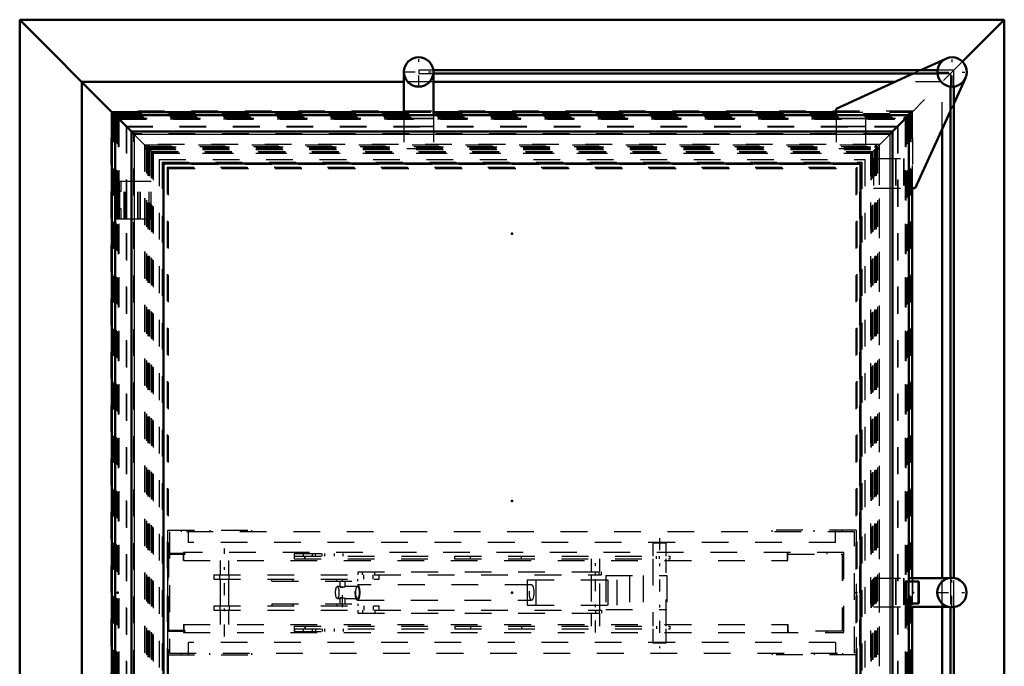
# Model space of a CAD drawing. Header units: millimetres. Extents: x 0 to 428, y 0 to 298.
# Tile 9 of 34: x 102 to 139, y 173 to 197. Entities that reach past the tile are written whole.
import ezdxf

# ---------------------------------------------------------------- set-up
doc = ezdxf.new("R2010")
doc.units = ezdxf.units.MM
doc.linetypes.add('Center', pattern=[1.5, 0.45, -0.5, 0.05, -0.5])
doc.linetypes.add('Dashed', pattern=[2, 1, -1])
for name, color, linetype, lineweight in [('am_0', 7, 'Continuous', 50), ('am_12', 3, 'Continuous', 25), ('am_3', 6, 'Dashed', 25), ('am_6', 2, 'Continuous', 35), ('am_7', 7, 'Center', 25), ('am_9', 7, 'Continuous', 50)]:
    doc.layers.add(name, color=color, linetype=linetype, lineweight=lineweight)

# ---------------------------------------------------------------- blocks, each defined once
blk = doc.blocks.new('76_FGS30015018025C110U_0_in_150180C2125Y1N4N_300Cl0__1203')
at = {"layer": 'am_3'}
for p, q in [((125.519, 177.234), (125.519, 176.744)), ((126.019, 177.234), (125.519, 177.234)), ((126.019, 176.744), (126.019, 177.234)), ((107.36, 176.844), (107.36, 173.924)), ((108.009, 176.844), (107.36, 176.844)), ((107.372, 176.844), (107.372, 173.924)), ((107.96, 176.844), (107.96, 176.884)), ((132.669, 176.884), (107.96, 176.884)), ((107.964, 176.844), (107.964, 176.884)), ((107.997, 176.804), (107.997, 176.844)), ((108, 176.804), (108, 176.844)), ((108.004, 176.844), (108.004, 176.804)), ((108.009, 176.804), (108.009, 176.844)), ((112.102, 176.844), (112.102, 176.644)), ((112.102, 176.844), (113.935, 176.844)), ((112.108, 176.744), (112.108, 176.844)), ((112.437, 176.844), (112.437, 176.744)), ((112.785, 176.744), (112.785, 176.844)), ((112.896, 176.744), (112.896, 176.844)), ((113.147, 176.744), (113.147, 176.844)), ((113.249, 176.744), (113.249, 176.844)), ((113.597, 176.844), (113.597, 176.744)), ((113.935, 176.744), (113.935, 176.844)), ((130.562, 176.584), (130.562, 176.884)), ((130.562, 176.884), (130.562, 176.824)), ((130.566, 176.884), (130.566, 176.824)), ((130.566, 176.584), (130.566, 176.884)), ((132.024, 176.884), (132.024, 176.824)), ((132.029, 176.884), (132.029, 176.824)), ((132.659, 173.884), (132.659, 176.884)), ((132.669, 173.884), (132.669, 176.884)), ((107.4, 173.964), (107.4, 176.804)), ((108.009, 176.804), (107.4, 176.804)), ((107.412, 173.964), (107.412, 176.804)), ((107.96, 176.584), (107.96, 176.804)), ((107.96, 176.584), (130.566, 176.584)), ((107.964, 176.584), (107.964, 176.804)), ((109.334, 176.584), (109.334, 176.044)), ((109.654, 176.044), (109.654, 176.584)), ((112.102, 176.644), (126.169, 176.644)), ((112.108, 176.744), (126.169, 176.744)), ((112.491, 176.644), (112.491, 176.744)), ((112.513, 176.644), (112.513, 176.744)), ((118.111, 176.644), (118.111, 176.744)), ((118.689, 176.644), (118.689, 176.744)), ((120.602, 176.644), (120.602, 176.744)), ((123.209, 176.644), (123.209, 176.159)), ((123.529, 176.159), (123.529, 176.644)), ((125.519, 176.644), (125.519, 174.124)), ((125.649, 176.644), (125.649, 176.744)), ((125.764, 176.644), (125.764, 176.744)), ((126.019, 174.124), (126.019, 176.644)), ((126.169, 176.644), (126.169, 176.744)), ((130.562, 176.824), (132.609, 176.824)), ((132.599, 176.824), (132.599, 173.944)), ((132.609, 176.824), (132.609, 173.944)), ((114.481, 176.159), (114.481, 176.044)), ((114.481, 176.159), (123.599, 176.159)), ((114.649, 176.044), (114.649, 176.159)), ((115.113, 176.044), (115.113, 176.159)), ((123.369, 176.044), (123.369, 176.159)), ((123.505, 176.044), (123.505, 176.159)), ((123.599, 176.044), (123.599, 176.159)), ((109.094, 176.044), (109.094, 175.884)), ((109.094, 176.044), (123.599, 176.044)), ((109.094, 175.884), (115.281, 175.884)), ((109.318, 175.884), (109.318, 176.044)), ((109.334, 175.884), (109.334, 174.884)), ((109.654, 174.884), (109.654, 175.884)), ((109.67, 175.884), (109.67, 176.044)), ((111.259, 175.804), (111.259, 175.884)), ((111.259, 175.804), (114.478, 175.804)), ((112.047, 175.804), (112.047, 175.884)), ((113.689, 175.804), (113.689, 175.884)), ((113.801, 175.804), (113.801, 175.602)), ((114.001, 175.602), (114.001, 175.804)), ((114.478, 175.804), (114.478, 175.884)), ((114.705, 175.884), (114.705, 176.044)), ((115.057, 175.884), (115.057, 176.044)), ((115.281, 175.884), (115.281, 176.044)), ((120.821, 175.854), (124.17, 175.854)), ((120.821, 175.854), (120.821, 174.914)), ((121.14, 175.854), (121.14, 174.914)), ((123.209, 176.044), (123.209, 174.724)), ((123.529, 174.724), (123.529, 176.044)), ((123.756, 176.024), (126.04, 176.024)), ((123.756, 176.024), (123.756, 174.744)), ((123.852, 174.914), (123.852, 175.854)), ((124.17, 175.854), (124.17, 174.914)), ((124.643, 176.024), (124.643, 174.744)), ((125.154, 176.024), (125.154, 174.744)), ((126.04, 176.024), (126.04, 174.744)), ((113.807, 175.604), (113.71, 175.604)), ((113.802, 175.603), (113.801, 175.602)), ((113.987, 175.603), (113.997, 175.604)), ((114.467, 175.604), (113.996, 175.604)), ((113.997, 175.604), (113.999, 175.604)), ((120.981, 175.674), (114.467, 175.674)), ((113.71, 175.164), (113.807, 175.164)), ((113.807, 175.172), (113.801, 175.166)), ((113.801, 175.166), (113.801, 174.964)), ((113.996, 175.164), (114.467, 175.164)), ((113.999, 175.169), (114.001, 175.166)), ((114.001, 174.964), (114.001, 175.166)), ((114.467, 175.094), (120.981, 175.094)), ((109.094, 174.884), (109.094, 174.724)), ((109.094, 174.884), (115.281, 174.884)), ((109.094, 174.724), (123.599, 174.724)), ((109.318, 174.884), (109.318, 174.724)), ((109.334, 174.724), (109.334, 174.184)), ((109.654, 174.184), (109.654, 174.724)), ((109.67, 174.884), (109.67, 174.724)), ((111.259, 174.964), (114.478, 174.964)), ((111.259, 174.964), (111.259, 174.884)), ((112.047, 174.964), (112.047, 174.884)), ((113.689, 174.964), (113.689, 174.884)), ((114.478, 174.964), (114.478, 174.884)), ((114.481, 174.724), (114.481, 174.609)), ((114.649, 174.724), (114.649, 174.609)), ((114.705, 174.884), (114.705, 174.724)), ((115.057, 174.884), (115.057, 174.724)), ((115.113, 174.724), (115.113, 174.609)), ((115.281, 174.724), (115.281, 174.884)), ((120.821, 174.914), (124.17, 174.914)), ((123.369, 174.724), (123.369, 174.609)), ((123.505, 174.724), (123.505, 174.609)), ((123.599, 174.724), (123.599, 174.609)), ((123.756, 174.744), (126.04, 174.744)), ((114.481, 174.609), (123.599, 174.609)), ((123.209, 174.609), (123.209, 174.124)), ((123.529, 174.124), (123.529, 174.609)), ((108.009, 173.924), (107.36, 173.924)), ((108.009, 173.964), (107.4, 173.964)), ((107.96, 174.184), (130.566, 174.184)), ((107.96, 174.184), (107.96, 173.964)), ((107.96, 173.924), (107.96, 173.884)), ((107.964, 174.184), (107.964, 173.964)), ((107.964, 173.924), (107.964, 173.884)), ((107.997, 173.924), (107.997, 173.964)), ((108, 173.924), (108, 173.964)), ((108.004, 173.964), (108.004, 173.924)), ((108.009, 173.924), (108.009, 173.964)), ((112.102, 174.124), (112.102, 173.924)), ((112.102, 174.124), (126.169, 174.124)), ((112.102, 173.924), (113.935, 173.924)), ((112.108, 174.024), (112.108, 173.924)), ((112.108, 174.024), (126.169, 174.024)), ((112.437, 174.024), (112.437, 173.924)), ((112.491, 174.124), (112.491, 174.024)), ((112.513, 174.124), (112.513, 174.024)), ((112.785, 173.924), (112.785, 174.024)), ((112.896, 174.024), (112.896, 173.924)), ((113.147, 174.024), (113.147, 173.924)), ((113.249, 173.924), (113.249, 174.024)), ((113.597, 174.024), (113.597, 173.924)), ((113.935, 174.024), (113.935, 173.924)), ((118.111, 174.124), (118.111, 174.024)), ((118.689, 174.124), (118.689, 174.024)), ((120.602, 174.124), (120.602, 174.024)), ((125.519, 174.024), (125.519, 173.494)), ((125.649, 174.124), (125.649, 174.024)), ((125.764, 174.124), (125.764, 174.024)), ((126.019, 173.494), (126.019, 174.024)), ((126.169, 174.024), (126.169, 174.124)), ((130.562, 174.184), (130.562, 173.884)), ((130.562, 173.944), (130.562, 173.884)), ((132.609, 173.944), (130.562, 173.944)), ((130.566, 174.184), (130.566, 173.884)), ((130.566, 173.944), (130.566, 173.884)), ((132.024, 173.944), (132.024, 173.884)), ((132.029, 173.944), (132.029, 173.884)), ((107.96, 173.884), (132.669, 173.884)), ((126.019, 173.494), (125.519, 173.494))]:
    blk.add_line(p, q, dxfattribs=at)
for points in [[(113.803, 175.599), (113.803, 175.599), (113.814, 175.592), (113.836, 175.584), (113.865, 175.58), (113.896, 175.581), (113.901, 175.582)], [(114.001, 175.602), (114.001, 175.601), (113.994, 175.595), (113.976, 175.587), (113.948, 175.581), (113.917, 175.58), (113.888, 175.584), (113.858, 175.591), (113.831, 175.599), (113.811, 175.604), (113.806, 175.604)], [(113.901, 175.582), (113.934, 175.589), (113.964, 175.597), (113.987, 175.603)], [(113.801, 175.166), (113.801, 175.166), (113.806, 175.164)], [(113.806, 175.164), (113.808, 175.164), (113.823, 175.167), (113.845, 175.173), (113.875, 175.181), (113.91, 175.187), (113.942, 175.188), (113.967, 175.184), (113.987, 175.177), (113.999, 175.169)], [(113.901, 175.186), (113.871, 175.188), (113.844, 175.186), (113.822, 175.18), (113.807, 175.172)], [(114.001, 175.165), (114.001, 175.165), (113.997, 175.164)]]:
    blk.add_lwpolyline(points, dxfattribs=at)
for centre, major_axis in [((113.71, 175.384), (0, 0.22)), ((114.467, 175.384), (0, 0.29)), ((114.467, 175.384), (0, 0.22)), ((120.981, 175.384), (0, 0.29))]:
    blk.add_ellipse(centre, major_axis=major_axis, ratio=0.289707, dxfattribs=at)
at = {"layer": 'am_7'}
for p, q in [((125.769, 177.421), (125.769, 173.307)), ((109.494, 173.734), (109.494, 177.034)), ((123.369, 173.888), (123.369, 176.88)), ((113.901, 174.834), (113.901, 175.934))]:
    blk.add_line(p, q, dxfattribs=at)
at = {"layer": 'am_6'}
for tag, p, flags in [('NB', (137.669, 177.421), 8), ('NN', (137.669, 176.921), 8), ('NT', (137.669, 176.421), 8), ('NBSYN', (137.669, 175.921), 8), ('LINA', (137.669, 175.421), 8), ('CATALOG', (137.669, 174.921), 8), ('IDNR', (137.669, 174.421), 8), ('PN', (137.669, 173.921), 8), ('LODLEVEL', (137.669, 173.421), 8), ('L', (137.669, 172.921), 8), ('W', (137.669, 172.421), 8), ('DP', (137.669, 171.921), 8), ('OP', (137.669, 171.421), 8), ('OC', (137.669, 170.921), 8), ('BA', (137.669, 170.421), 8), ('ExcludeFromBOM', (137.669, 169.421), 8), ('PSOL_0', (137.669, 168.921), 9), ('PSOL_1', (137.669, 168.421), 9), ('PSOL_2', (137.669, 167.921), 9), ('PSOL_3', (137.669, 167.421), 9)]:
    blk.add_attdef(tag, p, '', height=0.5, dxfattribs=dict(at, flags=flags))
blk = doc.blocks.new('77_FGS300150180135U_0_in_150180C2125Y1N4N_300Cl0__1203')
at = {"layer": 'am_0'}
for p, q in [((116.207, 194.915), (116.207, 193.229)), ((116.21, 194.915), (116.207, 194.915)), ((117.307, 194.787), (117.307, 193.229))]:
    blk.add_line(p, q, dxfattribs=at)
blk.add_circle((116.757, 194.851), 0.55, dxfattribs=at)
at = {"layer": 'am_3'}
for p, q in [((117.307, 194.915), (117.307, 194.787)), ((116.207, 193.229), (116.207, 191.978)), ((117.307, 193.111), (116.207, 193.111)), ((117.307, 193.094), (116.207, 193.094)), ((117.307, 193.229), (117.307, 191.978)), ((117.307, 192.811), (116.207, 192.811)), ((117.307, 192.794), (116.207, 192.794)), ((117.307, 191.978), (116.207, 191.978))]:
    blk.add_line(p, q, dxfattribs=at)
at = {"layer": 'am_7'}
for p, q in [((116.757, 194.273), (116.757, 195.428)), ((116.179, 194.851), (117.334, 194.851))]:
    blk.add_line(p, q, dxfattribs=at)
at = {"layer": 'am_6'}
for tag, p, flags in [('NB', (122.334, 195.428), 8), ('NN', (122.334, 194.928), 8), ('NT', (122.334, 194.428), 8), ('NBSYN', (122.334, 193.928), 8), ('LINA', (122.334, 193.428), 8), ('CATALOG', (122.334, 192.928), 8), ('IDNR', (122.334, 192.428), 8), ('PN', (122.334, 191.928), 8), ('LODLEVEL', (122.334, 191.428), 8), ('L', (122.334, 190.928), 8), ('W', (122.334, 190.428), 8), ('PPATH', (122.334, 189.928), 8), ('ExcludeFromBOM', (122.334, 188.928), 8), ('PSOL_0', (122.334, 188.428), 9), ('PSOL_1', (122.334, 187.928), 9), ('PSOL_2', (122.334, 187.428), 9)]:
    blk.add_attdef(tag, p, '', height=0.5, dxfattribs=dict(at, flags=flags))
blk = doc.blocks.new('78_FGS300150180134U_0_in_150180C2125Y1N4N_300Cl0__1203')
at = {"layer": 'am_0'}
for p, q in [((136.486, 195.347), (135.539, 194.915)), ((135.26, 194.787), (132.378, 193.47)), ((136.775, 193.655), (137.215, 194.618)), ((132.378, 193.47), (132.378, 193.229)), ((135.338, 190.51), (136.655, 193.392)), ((135.093, 190.51), (135.338, 190.51))]:
    blk.add_line(p, q, dxfattribs=at)
blk.add_circle((136.715, 194.847), 0.55, dxfattribs=at)
at = {"layer": 'am_3'}
for p, q in [((135.539, 194.915), (135.26, 194.787)), ((136.655, 193.392), (136.775, 193.655)), ((132.378, 193.229), (132.378, 191.978)), ((133.478, 193.111), (132.378, 193.111)), ((133.478, 193.094), (132.378, 193.094)), ((133.478, 193.111), (133.478, 191.978)), ((133.478, 193.1), (134.968, 193.1)), ((134.968, 193.1), (134.968, 191.61)), ((133.478, 192.811), (132.378, 192.811)), ((133.478, 192.794), (132.378, 192.794)), ((133.478, 191.978), (132.378, 191.978)), ((133.778, 191.61), (134.968, 191.61)), ((133.778, 191.61), (133.778, 190.51)), ((134.595, 191.61), (134.595, 190.51)), ((134.611, 191.61), (134.611, 190.51)), ((134.895, 191.61), (134.895, 190.51)), ((134.911, 191.61), (134.911, 190.51)), ((133.778, 190.51), (135.093, 190.51))]:
    blk.add_line(p, q, dxfattribs=at)
at = {"layer": 'am_7'}
for p, q in [((136.715, 194.269), (136.715, 195.424)), ((136.137, 194.847), (137.292, 194.847))]:
    blk.add_line(p, q, dxfattribs=at)
at = {"layer": 'am_6'}
for tag, p, flags in [('NB', (142.292, 195.424), 8), ('NN', (142.292, 194.924), 8), ('NT', (142.292, 194.424), 8), ('NBSYN', (142.292, 193.924), 8), ('LINA', (142.292, 193.424), 8), ('CATALOG', (142.292, 192.924), 8), ('IDNR', (142.292, 192.424), 8), ('PN', (142.292, 191.924), 8), ('LODLEVEL', (142.292, 191.424), 8), ('L', (142.292, 190.924), 8), ('W', (142.292, 190.424), 8), ('PPATH', (142.292, 189.924), 8), ('ExcludeFromBOM', (142.292, 188.924), 8), ('PSOL_0', (142.292, 188.424), 9), ('PSOL_1', (142.292, 187.924), 9), ('PSOL_2', (142.292, 187.424), 9)]:
    blk.add_attdef(tag, p, '', height=0.5, dxfattribs=dict(at, flags=flags))
blk = doc.blocks.new('79_FGS300150180133U_0_in_150180C2125Y1N4N_300Cl0__1203')
at = {"layer": 'am_0'}
for p, q in [((135.093, 175.924), (136.603, 175.924)), ((135.093, 174.844), (136.603, 174.844))]:
    blk.add_line(p, q, dxfattribs=at)
blk.add_circle((136.707, 175.384), 0.55, dxfattribs=at)
at = {"layer": 'am_3'}
for p, q in [((133.778, 175.924), (135.093, 175.924)), ((133.778, 175.924), (133.778, 174.844)), ((134.595, 175.924), (134.595, 174.844)), ((134.611, 175.924), (134.611, 174.844)), ((134.895, 175.924), (134.895, 174.844)), ((134.911, 175.924), (134.911, 174.844)), ((133.778, 174.844), (135.093, 174.844))]:
    blk.add_line(p, q, dxfattribs=at)
at = {"layer": 'am_7'}
for p, q in [((136.707, 174.807), (136.707, 175.962)), ((136.13, 175.384), (137.285, 175.384))]:
    blk.add_line(p, q, dxfattribs=at)
at = {"layer": 'am_6'}
for tag, p, flags in [('NB', (142.285, 175.962), 8), ('NN', (142.285, 175.462), 8), ('NT', (142.285, 174.962), 8), ('NBSYN', (142.285, 174.462), 8), ('LINA', (142.285, 173.962), 8), ('CATALOG', (142.285, 173.462), 8), ('IDNR', (142.285, 172.962), 8), ('PN', (142.285, 172.462), 8), ('LODLEVEL', (142.285, 171.962), 8), ('L', (142.285, 171.462), 8), ('W', (142.285, 170.962), 8), ('PPATH', (142.285, 170.462), 8), ('ExcludeFromBOM', (142.285, 169.462), 8), ('PSOL_0', (142.285, 168.962), 9), ('PSOL_1', (142.285, 168.462), 9), ('PSOL_2', (142.285, 167.962), 9)]:
    blk.add_attdef(tag, p, '', height=0.5, dxfattribs=dict(at, flags=flags))
blk = doc.blocks.new('82_Flat_Glass_Skylight_300150180_13_0_in_150180C2125Y1N4N_300Cl0__1203')
at = {"layer": 'am_0'}
for p, q in [((136.169, 194.915), (117.303, 194.915)), ((117.303, 194.787), (136.168, 194.787)), ((136.655, 194.3), (136.655, 175.932)), ((136.775, 175.93), (136.775, 194.3)), ((136.655, 174.837), (136.655, 156.469)), ((136.775, 156.467), (136.775, 174.838)), ((136.16, 155.981), (117.303, 155.981)), ((117.303, 155.854), (136.161, 155.854))]:
    blk.add_line(p, q, dxfattribs=at)
at = {"layer": 'am_3'}
for p, q in [((116.757, 194.915), (116.757, 194.787)), ((117.303, 194.915), (116.757, 194.915)), ((136.775, 194.915), (136.169, 194.915)), ((136.775, 194.3), (136.775, 194.915)), ((116.757, 194.787), (117.303, 194.787)), ((136.168, 194.787), (136.655, 194.787)), ((136.655, 194.787), (136.655, 194.3)), ((136.655, 175.932), (136.655, 174.837)), ((136.775, 174.838), (136.775, 175.93)), ((136.655, 156.469), (136.655, 155.981)), ((136.775, 155.854), (136.775, 156.467)), ((116.757, 155.981), (116.757, 155.854)), ((117.303, 155.981), (116.757, 155.981)), ((116.757, 155.854), (117.303, 155.854)), ((136.655, 155.981), (136.16, 155.981)), ((136.161, 155.854), (136.775, 155.854))]:
    blk.add_line(p, q, dxfattribs=at)
at = {"layer": 'am_6'}
for tag, p, flags in [('NB', (141.775, 194.915), 8), ('NN', (141.775, 194.415), 8), ('NT', (141.775, 193.915), 8), ('NBSYN', (141.775, 193.415), 8), ('LINA', (141.775, 192.915), 8), ('CATALOG', (141.775, 192.415), 8), ('IDNR', (141.775, 191.915), 8), ('PN', (141.775, 191.415), 8), ('LODLEVEL', (141.775, 190.915), 8), ('L', (141.775, 190.415), 8), ('W', (141.775, 189.915), 8), ('PPATH', (141.775, 189.415), 8), ('ExcludeFromBOM', (141.775, 188.415), 8), ('PSOL_0', (141.775, 187.915), 9), ('PSOL_1', (141.775, 187.415), 9), ('PSOL_2', (141.775, 186.915), 9)]:
    blk.add_attdef(tag, p, '', height=0.5, dxfattribs=dict(at, flags=flags))
blk = doc.blocks.new('83_FGS3001501802511U_0_in_150180C2125Y1N4N_300Cl0__1203')
at = {"layer": 'am_3'}
for p, q in [((107.368, 177.714), (110.508, 177.714)), ((107.368, 173.054), (107.368, 177.714)), ((107.428, 177.654), (107.428, 173.114)), ((133.068, 177.654), (107.428, 177.654)), ((107.888, 177.654), (107.888, 177.714)), ((108.148, 177.254), (108.148, 177.714)), ((108.948, 177.714), (108.948, 177.654)), ((110.508, 177.654), (110.508, 177.714)), ((133.128, 177.714), (129.988, 177.714)), ((129.988, 177.654), (129.988, 177.714)), ((131.548, 177.654), (131.548, 177.714)), ((132.348, 177.254), (132.348, 177.714)), ((132.608, 177.654), (132.608, 177.714)), ((133.068, 173.114), (133.068, 177.654)), ((133.128, 177.714), (133.128, 173.054)), ((132.348, 177.254), (108.148, 177.254)), ((108.148, 173.054), (108.148, 173.514)), ((132.348, 173.514), (108.148, 173.514)), ((132.348, 173.514), (132.348, 173.054)), ((107.368, 173.054), (110.508, 173.054)), ((107.428, 173.114), (133.068, 173.114)), ((107.888, 173.054), (107.888, 173.114)), ((108.948, 173.054), (108.948, 173.114)), ((110.508, 173.054), (110.508, 173.114)), ((129.988, 173.114), (129.988, 173.054)), ((133.128, 173.054), (129.988, 173.054)), ((131.548, 173.114), (131.548, 173.054)), ((132.608, 173.114), (132.608, 173.054))]:
    blk.add_line(p, q, dxfattribs=at)
at = {"layer": 'am_6'}
for tag, p, flags in [('NB', (138.128, 177.714), 8), ('NN', (138.128, 177.214), 8), ('NT', (138.128, 176.714), 8), ('NBSYN', (138.128, 176.214), 8), ('LINA', (138.128, 175.714), 8), ('CATALOG', (138.128, 175.214), 8), ('IDNR', (138.128, 174.714), 8), ('PN', (138.128, 174.214), 8), ('LODLEVEL', (138.128, 173.714), 8), ('L', (138.128, 173.214), 8), ('W', (138.128, 172.714), 8), ('DP', (138.128, 172.214), 8), ('OP', (138.128, 171.714), 8), ('PPATH', (138.128, 171.214), 8), ('ExcludeFromBOM', (138.128, 170.214), 8), ('PSOL_0', (138.128, 169.714), 9), ('PSOL_1', (138.128, 169.214), 9), ('PSOL_2', (138.128, 168.714), 9)]:
    blk.add_attdef(tag, p, '', height=0.5, dxfattribs=dict(at, flags=flags))
blk = doc.blocks.new('84_Flat_Glass_Skylight_300150180_6_0_in_150180C2125Y1N4N_300Cl0__1203')
at = {"layer": 'am_3'}
for p, q in [((134, 192.136), (106.496, 192.136)), ((106.496, 192.136), (106.496, 158.632)), ((106.496, 192.136), (106.57, 192.062)), ((106.57, 192.062), (133.926, 192.062)), ((106.57, 192.062), (106.57, 158.706)), ((106.576, 192.056), (106.682, 192.056)), ((106.578, 192.054), (106.578, 158.714)), ((106.578, 192.054), (106.816, 191.817)), ((106.663, 191.969), (133.833, 191.969)), ((106.663, 191.969), (106.663, 158.799)), ((106.68, 192.054), (106.682, 192.056)), ((106.68, 192.054), (133.816, 192.054)), ((106.68, 191.952), (106.68, 158.816)), ((106.68, 191.952), (133.816, 191.952)), ((133.681, 191.817), (133.918, 192.054)), ((133.814, 192.056), (133.92, 192.056)), ((133.816, 192.054), (133.814, 192.056)), ((133.816, 191.952), (133.816, 158.816)), ((133.833, 191.969), (133.833, 158.799)), ((133.918, 192.054), (133.918, 158.714)), ((133.926, 192.062), (134, 192.136)), ((133.926, 192.062), (133.926, 158.706)), ((134, 158.632), (134, 192.136)), ((106.753, 191.879), (106.753, 158.889)), ((106.753, 191.879), (133.743, 191.879)), ((106.762, 158.898), (106.762, 191.87)), ((106.762, 191.87), (133.734, 191.87)), ((106.816, 191.817), (133.681, 191.817)), ((106.816, 191.817), (106.816, 158.951)), ((133.681, 191.817), (133.681, 158.951)), ((133.734, 191.87), (133.734, 158.898)), ((133.743, 191.879), (133.743, 158.889)), ((106.578, 158.714), (106.816, 158.951)), ((106.663, 158.799), (133.833, 158.799)), ((106.68, 158.816), (133.816, 158.816)), ((106.753, 158.889), (133.743, 158.889)), ((133.734, 158.898), (106.762, 158.898)), ((106.816, 158.951), (133.681, 158.951)), ((133.918, 158.714), (133.681, 158.951)), ((106.57, 158.706), (106.496, 158.632)), ((106.496, 158.632), (134, 158.632)), ((106.57, 158.706), (133.926, 158.706)), ((106.576, 158.712), (106.682, 158.712)), ((106.682, 158.712), (106.68, 158.714)), ((106.68, 158.714), (133.816, 158.714)), ((133.816, 158.714), (133.814, 158.712)), ((133.814, 158.712), (133.92, 158.712)), ((134, 158.632), (133.926, 158.706))]:
    blk.add_line(p, q, dxfattribs=at)
at = {"layer": 'am_6'}
for tag, p, flags in [('NB', (139, 192.136), 8), ('NN', (139, 191.636), 8), ('NT', (139, 191.136), 8), ('NBSYN', (139, 190.636), 8), ('LINA', (139, 190.136), 8), ('CATALOG', (139, 189.636), 8), ('IDNR', (139, 189.136), 8), ('PN', (139, 188.636), 8), ('LODLEVEL', (139, 188.136), 8), ('L', (139, 187.636), 8), ('W', (139, 187.136), 8), ('PPATH', (139, 186.636), 8), ('ExcludeFromBOM', (139, 185.636), 8), ('PSOL_0', (139, 185.136), 9), ('PSOL_1', (139, 184.636), 9), ('PSOL_2', (139, 184.136), 9)]:
    blk.add_attdef(tag, p, '', height=0.5, dxfattribs=dict(at, flags=flags))
blk = doc.blocks.new('85_Flat_Glass_Skylight_300150180_12_0_in_150180C2125Y1N4N_300Cl0__1203')
at = {"layer": 'am_3'}
for p, q in [((107.05, 191.582), (133.446, 191.582)), ((107.05, 191.582), (107.05, 159.186)), ((133.446, 191.582), (133.446, 159.186)), ((107.214, 191.418), (133.282, 191.418)), ((107.214, 191.418), (107.214, 159.35)), ((133.282, 191.418), (133.282, 159.35)), ((107.05, 159.186), (133.446, 159.186)), ((107.214, 159.35), (133.282, 159.35))]:
    blk.add_line(p, q, dxfattribs=at)
at = {"layer": 'am_6'}
for tag, p, flags in [('NB', (138.446, 191.582), 8), ('NN', (138.446, 191.082), 8), ('NT', (138.446, 190.582), 8), ('NBSYN', (138.446, 190.082), 8), ('LINA', (138.446, 189.582), 8), ('CATALOG', (138.446, 189.082), 8), ('IDNR', (138.446, 188.582), 8), ('PN', (138.446, 188.082), 8), ('LODLEVEL', (138.446, 187.582), 8), ('L', (138.446, 187.082), 8), ('W', (138.446, 186.582), 8), ('PPATH', (138.446, 186.082), 8), ('ExcludeFromBOM', (138.446, 185.082), 8), ('PSOL_0', (138.446, 184.582), 9), ('PSOL_1', (138.446, 184.082), 9), ('PSOL_2', (138.446, 183.582), 9)]:
    blk.add_attdef(tag, p, '', height=0.5, dxfattribs=dict(at, flags=flags))
blk = doc.blocks.new('86_Flat_Glass_Skylight_300150180_5_0_in_150180C2125Y1N4N_300Cl0__1203')
at = {"layer": 'am_3'}
for p, q in [((107.158, 191.474), (133.338, 191.474)), ((107.158, 191.474), (107.158, 159.294)), ((107.358, 191.274), (133.138, 191.274)), ((107.358, 191.274), (107.358, 159.494)), ((133.138, 191.274), (133.138, 159.494)), ((133.338, 191.474), (133.338, 159.294)), ((107.158, 159.294), (133.338, 159.294)), ((107.358, 159.494), (133.138, 159.494))]:
    blk.add_line(p, q, dxfattribs=at)
at = {"layer": 'am_6'}
for tag, p, flags in [('NB', (138.338, 191.474), 8), ('NN', (138.338, 190.974), 8), ('NT', (138.338, 190.474), 8), ('NBSYN', (138.338, 189.974), 8), ('LINA', (138.338, 189.474), 8), ('CATALOG', (138.338, 188.974), 8), ('IDNR', (138.338, 188.474), 8), ('PN', (138.338, 187.974), 8), ('LODLEVEL', (138.338, 187.474), 8), ('L', (138.338, 186.974), 8), ('W', (138.338, 186.474), 8), ('PPATH', (138.338, 185.974), 8), ('ExcludeFromBOM', (138.338, 184.974), 8), ('PSOL_0', (138.338, 184.474), 9), ('PSOL_1', (138.338, 183.974), 9), ('PSOL_2', (138.338, 183.474), 9)]:
    blk.add_attdef(tag, p, '', height=0.5, dxfattribs=dict(at, flags=flags))
blk = doc.blocks.new('87_FGS3001501802C4U_0_in_150180C2125Y1N4N_300Cl0__1203')
at = {"layer": 'am_3'}
for p, q in [((106.828, 191.804), (106.828, 158.964)), ((133.668, 191.804), (106.828, 191.804)), ((133.668, 158.964), (133.668, 191.804)), ((106.828, 158.964), (133.668, 158.964))]:
    blk.add_line(p, q, dxfattribs=at)
at = {"layer": 'am_6'}
for tag, p, flags in [('NB', (138.668, 191.804), 8), ('NN', (138.668, 191.304), 8), ('NT', (138.668, 190.804), 8), ('NBSYN', (138.668, 190.304), 8), ('LINA', (138.668, 189.804), 8), ('CATALOG', (138.668, 189.304), 8), ('IDNR', (138.668, 188.804), 8), ('PN', (138.668, 188.304), 8), ('LODLEVEL', (138.668, 187.804), 8), ('L', (138.668, 187.304), 8), ('W', (138.668, 186.804), 8), ('TG', (138.668, 186.304), 8), ('TG1', (138.668, 185.804), 8), ('OC', (138.668, 185.304), 8), ('PPATH', (138.668, 184.804), 8), ('ExcludeFromBOM', (138.668, 183.804), 8), ('PSOL_0', (138.668, 183.304), 9), ('PSOL_1', (138.668, 182.804), 9), ('PSOL_2', (138.668, 182.304), 9), ('PSOL_3', (138.668, 181.804), 9)]:
    blk.add_attdef(tag, p, '', height=0.5, dxfattribs=dict(at, flags=flags))
blk = doc.blocks.new('88_FGS30015018025C33U_0_in_150180C2125Y1N4N_300Cl0__1203')
at = {"layer": 'am_0'}
for p, q in [((135.093, 193.229), (105.403, 193.229)), ((105.403, 193.229), (105.403, 157.539)), ((105.403, 193.229), (106.108, 192.524)), ((134.388, 192.524), (135.093, 193.229)), ((135.093, 175.794), (135.093, 193.229)), ((106.008, 192.624), (134.488, 192.624)), ((106.008, 192.624), (106.008, 158.144)), ((134.488, 192.624), (134.488, 158.144)), ((107.208, 191.424), (133.288, 191.424)), ((107.208, 191.424), (107.208, 159.344)), ((133.288, 191.424), (133.288, 159.344)), ((134.963, 175.794), (135.476, 175.794)), ((134.963, 175.794), (134.963, 174.974)), ((135.082, 175.794), (135.082, 174.974)), ((135.476, 175.794), (135.476, 174.974)), ((134.963, 174.974), (135.476, 174.974)), ((135.093, 157.539), (135.093, 174.974)), ((107.208, 159.344), (133.288, 159.344)), ((106.108, 158.244), (105.403, 157.539)), ((106.008, 158.144), (134.488, 158.144)), ((135.093, 157.539), (134.388, 158.244)), ((105.403, 157.539), (135.093, 157.539))]:
    blk.add_line(p, q, dxfattribs=at)
at = {"layer": 'am_12'}
for p, q in [((105.408, 193.225), (135.089, 193.225)), ((105.408, 193.225), (105.408, 157.543)), ((135.089, 193.225), (135.089, 175.794)), ((106.108, 192.524), (134.388, 192.524)), ((106.108, 192.524), (106.108, 158.244)), ((134.388, 192.524), (134.388, 158.244)), ((135.089, 174.974), (135.089, 157.543)), ((106.108, 158.244), (134.388, 158.244)), ((105.408, 157.543), (135.089, 157.543))]:
    blk.add_line(p, q, dxfattribs=at)
at = {"layer": 'am_3'}
for p, q in [((105.443, 193.189), (135.053, 193.189)), ((105.443, 193.189), (105.443, 157.579)), ((105.471, 193.161), (135.025, 193.161)), ((105.471, 193.161), (105.471, 157.607)), ((105.494, 193.138), (135.002, 193.138)), ((105.494, 193.138), (105.494, 157.63)), ((135.002, 193.138), (135.002, 157.63)), ((135.025, 193.161), (135.025, 157.607)), ((135.053, 193.189), (135.053, 175.794)), ((105.808, 192.804), (105.808, 192.824)), ((105.808, 192.804), (134.688, 192.804)), ((105.828, 192.804), (105.828, 157.964)), ((134.668, 192.804), (134.668, 157.964)), ((134.688, 192.804), (134.688, 192.824)), ((106.513, 192.119), (133.983, 192.119)), ((106.513, 192.119), (106.513, 158.649)), ((106.513, 192.009), (106.623, 192.009)), ((106.513, 191.969), (106.623, 191.969)), ((106.623, 192.119), (106.623, 192.009)), ((106.623, 191.969), (106.623, 158.799)), ((106.663, 192.119), (106.663, 192.009)), ((106.663, 192.009), (133.833, 192.009)), ((133.833, 192.119), (133.833, 192.009)), ((133.873, 192.119), (133.873, 192.009)), ((133.873, 192.009), (133.983, 192.009)), ((133.873, 191.969), (133.873, 158.799)), ((133.873, 191.969), (133.983, 191.969)), ((133.983, 192.119), (133.983, 158.649)), ((106.768, 191.864), (133.728, 191.864)), ((106.768, 191.864), (106.768, 158.904)), ((106.824, 191.808), (133.672, 191.808)), ((106.824, 191.808), (106.824, 158.96)), ((133.672, 191.808), (133.672, 158.96)), ((133.728, 191.864), (133.728, 158.904)), ((107.368, 191.264), (133.128, 191.264)), ((107.368, 191.264), (107.368, 159.504)), ((133.128, 191.264), (133.128, 159.504)), ((105.418, 190.764), (105.418, 190.444)), ((105.418, 190.764), (106.347, 190.764)), ((105.433, 190.444), (105.433, 190.764)), ((105.458, 190.764), (105.458, 190.444)), ((105.464, 190.444), (105.464, 190.764)), ((105.498, 190.444), (105.498, 190.764)), ((105.512, 189.364), (105.512, 190.764)), ((105.518, 190.444), (105.518, 190.764)), ((105.558, 190.444), (105.558, 190.764)), ((105.812, 189.364), (105.812, 190.764)), ((105.831, 189.364), (105.831, 190.764)), ((106.247, 189.364), (106.247, 190.764)), ((106.255, 189.364), (106.255, 190.764)), ((106.332, 189.364), (106.332, 190.764)), ((106.347, 189.364), (106.347, 190.764)), ((105.418, 190.444), (105.558, 190.444)), ((105.473, 190.444), (105.473, 189.684)), ((105.504, 189.684), (105.504, 190.444)), ((105.511, 190.444), (105.511, 189.684)), ((105.552, 189.684), (105.552, 190.444)), ((105.418, 189.684), (105.418, 189.364)), ((105.418, 189.684), (105.558, 189.684)), ((105.418, 189.364), (106.347, 189.364)), ((105.433, 189.364), (105.433, 189.684)), ((105.458, 189.684), (105.458, 189.364)), ((105.464, 189.364), (105.464, 189.684)), ((105.498, 189.364), (105.498, 189.684)), ((105.518, 189.364), (105.518, 189.684)), ((105.558, 189.364), (105.558, 189.684)), ((134.996, 175.794), (134.996, 174.974)), ((135.436, 175.794), (135.436, 174.974)), ((135.053, 174.974), (135.053, 157.579)), ((105.418, 161.404), (105.418, 161.084)), ((105.418, 161.404), (106.347, 161.404)), ((105.433, 161.404), (105.433, 161.084)), ((105.458, 161.404), (105.458, 161.084)), ((105.464, 161.404), (105.464, 161.084)), ((105.498, 161.404), (105.498, 161.084)), ((105.512, 161.404), (105.512, 160.004)), ((105.518, 161.084), (105.518, 161.404)), ((105.558, 161.084), (105.558, 161.404)), ((105.812, 161.404), (105.812, 160.004)), ((105.831, 161.404), (105.831, 160.004)), ((106.247, 161.404), (106.247, 160.004)), ((106.255, 161.404), (106.255, 160.004)), ((106.332, 161.404), (106.332, 160.004)), ((106.347, 161.404), (106.347, 160.004)), ((105.418, 161.084), (105.558, 161.084)), ((105.473, 160.324), (105.473, 161.084)), ((105.504, 161.084), (105.504, 160.324)), ((105.511, 160.324), (105.511, 161.084)), ((105.552, 161.084), (105.552, 160.324)), ((105.418, 160.324), (105.418, 160.004)), ((105.418, 160.324), (105.558, 160.324)), ((105.433, 160.324), (105.433, 160.004)), ((105.458, 160.324), (105.458, 160.004)), ((105.464, 160.324), (105.464, 160.004)), ((105.498, 160.324), (105.498, 160.004)), ((105.518, 160.004), (105.518, 160.324)), ((105.558, 160.004), (105.558, 160.324)), ((105.418, 160.004), (106.347, 160.004)), ((107.368, 159.504), (133.128, 159.504)), ((106.513, 158.799), (106.623, 158.799)), ((106.768, 158.904), (133.728, 158.904)), ((106.824, 158.96), (133.672, 158.96)), ((133.873, 158.799), (133.983, 158.799)), ((106.513, 158.759), (106.623, 158.759)), ((106.513, 158.649), (133.983, 158.649)), ((106.623, 158.759), (106.623, 158.649)), ((106.663, 158.759), (106.663, 158.649)), ((106.663, 158.759), (133.833, 158.759)), ((133.833, 158.759), (133.833, 158.649)), ((133.873, 158.759), (133.873, 158.649)), ((133.873, 158.759), (133.983, 158.759)), ((105.808, 157.944), (105.808, 157.964)), ((105.808, 157.964), (134.688, 157.964)), ((134.688, 157.944), (134.688, 157.964)), ((105.443, 157.579), (135.053, 157.579)), ((105.471, 157.607), (135.025, 157.607)), ((105.494, 157.63), (135.002, 157.63))]:
    blk.add_line(p, q, dxfattribs=at)
at = {"layer": 'am_6'}
for tag, p, flags in [('NB', (140.476, 193.229), 8), ('NN', (140.476, 192.729), 8), ('NT', (140.476, 192.229), 8), ('NBSYN', (140.476, 191.729), 8), ('LINA', (140.476, 191.229), 8), ('CATALOG', (140.476, 190.729), 8), ('IDNR', (140.476, 190.229), 8), ('PN', (140.476, 189.729), 8), ('LODLEVEL', (140.476, 189.229), 8), ('L', (140.476, 188.729), 8), ('W', (140.476, 188.229), 8), ('DP', (140.476, 187.729), 8), ('OP', (140.476, 187.229), 8), ('OC', (140.476, 186.729), 8), ('ExcludeFromBOM', (140.476, 185.729), 8), ('PSOL_0', (140.476, 185.229), 9), ('PSOL_1', (140.476, 184.729), 9), ('PSOL_2', (140.476, 184.229), 9)]:
    blk.add_attdef(tag, p, '', height=0.5, dxfattribs=dict(at, flags=flags))
blk = doc.blocks.new('89_FGS300150180223U_0_in_150180C2125Y1N4N_300Cl0__1203')
at = {"layer": 'am_0'}
for p, q in [((105.28, 193.352), (105.28, 157.416)), ((105.28, 193.352), (116.207, 193.352)), ((105.403, 193.229), (105.28, 193.352)), ((117.307, 193.352), (132.378, 193.352)), ((135.216, 190.51), (135.216, 175.924)), ((105.398, 190.394), (105.398, 189.734)), ((105.398, 190.394), (105.403, 190.394)), ((105.403, 189.734), (105.398, 189.734)), ((135.216, 174.844), (135.216, 160.258)), ((105.403, 161.034), (105.398, 161.034)), ((105.398, 161.034), (105.398, 160.374)), ((105.398, 160.374), (105.403, 160.374)), ((105.28, 157.416), (105.403, 157.539)), ((105.28, 157.416), (116.207, 157.416)), ((117.307, 157.416), (132.378, 157.416))]:
    blk.add_line(p, q, dxfattribs=at)
at = {"layer": 'am_3'}
for p, q in [((105.33, 193.302), (105.33, 193.26)), ((105.33, 193.302), (105.372, 193.302)), ((105.33, 193.26), (105.358, 193.274)), ((105.345, 193.245), (105.33, 193.26)), ((105.358, 193.243), (105.33, 193.23)), ((105.33, 193.23), (105.33, 157.538)), ((105.33, 193.23), (105.335, 193.225)), ((105.335, 193.225), (105.345, 193.245)), ((105.335, 193.225), (105.377, 193.225)), ((105.345, 193.245), (135.151, 193.245)), ((105.372, 193.302), (105.358, 193.274)), ((105.377, 193.225), (105.358, 193.243)), ((105.358, 193.243), (105.358, 157.525)), ((105.361, 193.271), (135.135, 193.271)), ((105.361, 193.271), (105.361, 157.497)), ((105.387, 193.287), (105.372, 193.302)), ((105.387, 193.245), (105.377, 193.225)), ((105.407, 193.297), (105.387, 193.287)), ((105.387, 193.287), (105.387, 157.481)), ((105.387, 193.245), (105.407, 193.255)), ((105.389, 193.274), (105.402, 193.302)), ((105.389, 193.274), (135.107, 193.274)), ((105.407, 193.255), (105.389, 193.274)), ((105.402, 193.302), (135.094, 193.302)), ((105.402, 193.302), (105.407, 193.297)), ((105.808, 192.824), (105.403, 193.229)), ((105.407, 193.297), (105.407, 193.255)), ((105.407, 193.225), (135.089, 193.225)), ((105.407, 193.225), (105.407, 157.543)), ((105.471, 193.119), (105.459, 193.094)), ((105.459, 193.094), (135.037, 193.094)), ((105.459, 193.094), (105.514, 193.04)), ((105.5, 193.09), (105.471, 193.119)), ((105.471, 193.119), (105.513, 193.119)), ((105.514, 193.118), (105.5, 193.09)), ((105.5, 193.09), (105.542, 193.09)), ((105.513, 193.161), (105.538, 193.173)), ((105.542, 193.132), (105.513, 193.161)), ((105.513, 193.161), (105.513, 193.119)), ((105.513, 193.082), (105.538, 193.094)), ((105.542, 193.054), (105.513, 193.082)), ((105.513, 193.082), (105.513, 157.686)), ((105.514, 193.118), (105.542, 193.132)), ((105.514, 193.04), (105.542, 193.054)), ((105.538, 193.173), (105.538, 157.595)), ((105.538, 193.173), (105.592, 193.118)), ((105.55, 193.119), (105.538, 193.094)), ((105.542, 193.132), (105.542, 193.09)), ((105.542, 193.054), (105.542, 157.714)), ((105.578, 193.09), (105.55, 193.119)), ((105.55, 193.119), (134.946, 193.119)), ((105.592, 193.118), (105.578, 193.09)), ((105.578, 193.09), (134.918, 193.09)), ((105.592, 193.118), (134.904, 193.118)), ((116.207, 193.352), (117.307, 193.352)), ((132.378, 193.352), (135.216, 193.352)), ((135.216, 193.352), (134.688, 192.824)), ((134.904, 193.118), (134.958, 193.173)), ((134.918, 193.09), (134.904, 193.118)), ((134.946, 193.119), (134.918, 193.09)), ((134.958, 193.094), (134.946, 193.119)), ((134.983, 193.161), (134.954, 193.132)), ((134.954, 193.132), (134.954, 193.09)), ((134.954, 193.132), (134.982, 193.118)), ((134.954, 193.09), (134.996, 193.09)), ((134.983, 193.082), (134.954, 193.054)), ((134.954, 193.054), (134.954, 157.714)), ((134.954, 193.054), (134.982, 193.04)), ((134.958, 193.173), (134.983, 193.161)), ((134.958, 193.173), (134.958, 157.595)), ((134.958, 193.094), (134.983, 193.082)), ((134.996, 193.09), (134.982, 193.118)), ((134.982, 193.04), (135.037, 193.094)), ((134.983, 193.161), (134.983, 193.119)), ((134.983, 193.119), (135.024, 193.119)), ((134.983, 193.082), (134.983, 157.686)), ((135.024, 193.119), (134.996, 193.09)), ((135.037, 193.094), (135.024, 193.119)), ((135.089, 193.297), (135.094, 193.302)), ((135.109, 193.287), (135.089, 193.297)), ((135.089, 193.297), (135.089, 193.255)), ((135.107, 193.274), (135.089, 193.255)), ((135.089, 193.255), (135.109, 193.245)), ((135.089, 193.225), (135.089, 157.543)), ((135.094, 193.302), (135.107, 193.274)), ((135.124, 193.302), (135.109, 193.287)), ((135.109, 193.287), (135.109, 157.481)), ((135.119, 193.225), (135.109, 193.245)), ((135.138, 193.243), (135.119, 193.225)), ((135.119, 193.225), (135.161, 193.225)), ((135.124, 193.302), (135.166, 193.302)), ((135.138, 193.274), (135.124, 193.302)), ((135.135, 193.271), (135.135, 157.497)), ((135.138, 193.274), (135.166, 193.26)), ((135.166, 193.23), (135.138, 193.243)), ((135.138, 193.243), (135.138, 157.525)), ((135.166, 193.26), (135.151, 193.245)), ((135.151, 193.245), (135.161, 193.225)), ((135.161, 193.225), (135.166, 193.23)), ((135.166, 193.302), (135.166, 193.26)), ((135.166, 193.23), (135.166, 157.538)), ((135.216, 193.352), (135.216, 190.51)), ((105.514, 193.04), (105.514, 157.728)), ((105.808, 192.824), (105.808, 157.944)), ((105.808, 192.824), (134.688, 192.824)), ((134.688, 192.824), (134.688, 157.944)), ((134.982, 193.04), (134.982, 157.728)), ((106.768, 191.864), (106.768, 191.864)), ((106.768, 191.864), (106.768, 158.904)), ((133.728, 191.864), (133.728, 158.904)), ((107.344, 191.288), (107.344, 159.48)), ((107.344, 191.288), (133.152, 191.288)), ((107.388, 191.244), (107.388, 159.524)), ((107.388, 191.244), (133.108, 191.244)), ((133.108, 191.244), (133.108, 159.524)), ((133.152, 191.288), (133.152, 159.48)), ((105.556, 190.764), (105.556, 190.394)), ((105.62, 190.394), (105.62, 190.764)), ((105.738, 189.364), (105.738, 190.764)), ((105.757, 189.364), (105.757, 190.764)), ((106.347, 190.764), (106.748, 190.764)), ((106.668, 189.364), (106.668, 190.764)), ((106.746, 189.364), (106.746, 190.764)), ((106.748, 189.364), (106.748, 190.764)), ((105.403, 190.394), (105.62, 190.394)), ((105.438, 190.394), (105.438, 189.734)), ((105.527, 189.734), (105.527, 190.394)), ((105.529, 189.734), (105.529, 190.394)), ((105.559, 189.734), (105.559, 190.394)), ((105.569, 189.734), (105.569, 190.394)), ((105.62, 189.734), (105.403, 189.734)), ((105.556, 189.734), (105.556, 189.364)), ((105.62, 189.364), (105.62, 189.734)), ((106.347, 189.364), (106.748, 189.364)), ((135.216, 175.924), (135.216, 174.844)), ((105.556, 161.404), (105.556, 161.034)), ((105.62, 161.404), (105.62, 161.034)), ((105.738, 161.404), (105.738, 160.004)), ((105.757, 161.404), (105.757, 160.004)), ((106.347, 161.404), (106.748, 161.404)), ((106.668, 161.404), (106.668, 160.004)), ((106.746, 161.404), (106.746, 160.004)), ((106.748, 161.404), (106.748, 160.004)), ((105.62, 161.034), (105.403, 161.034)), ((105.438, 161.034), (105.438, 160.374)), ((105.527, 161.034), (105.527, 160.374)), ((105.529, 161.034), (105.529, 160.374)), ((105.559, 161.034), (105.559, 160.374)), ((105.569, 161.034), (105.569, 160.374)), ((105.403, 160.374), (105.62, 160.374)), ((105.556, 160.374), (105.556, 160.004)), ((105.62, 160.374), (105.62, 160.004)), ((135.216, 160.258), (135.216, 157.416)), ((106.347, 160.004), (106.748, 160.004)), ((107.388, 159.524), (133.108, 159.524)), ((107.344, 159.48), (133.152, 159.48)), ((106.768, 158.904), (106.768, 158.904)), ((105.403, 157.539), (105.808, 157.944)), ((105.459, 157.674), (105.514, 157.728)), ((105.5, 157.678), (105.471, 157.649)), ((105.5, 157.678), (105.542, 157.678)), ((105.514, 157.65), (105.5, 157.678)), ((105.542, 157.714), (105.513, 157.686)), ((105.513, 157.686), (105.538, 157.674)), ((105.514, 157.728), (105.542, 157.714)), ((105.542, 157.678), (105.542, 157.636)), ((105.578, 157.678), (105.55, 157.649)), ((105.578, 157.678), (134.918, 157.678)), ((105.592, 157.65), (105.578, 157.678)), ((105.808, 157.944), (134.688, 157.944)), ((134.688, 157.944), (135.216, 157.416)), ((134.904, 157.65), (134.918, 157.678)), ((134.918, 157.678), (134.946, 157.649)), ((134.982, 157.728), (134.954, 157.714)), ((134.954, 157.714), (134.983, 157.686)), ((134.954, 157.678), (134.954, 157.636)), ((134.954, 157.678), (134.996, 157.678)), ((134.983, 157.686), (134.958, 157.674)), ((135.037, 157.674), (134.982, 157.728)), ((134.982, 157.65), (134.996, 157.678)), ((134.996, 157.678), (135.024, 157.649)), ((105.33, 157.538), (105.335, 157.543)), ((105.358, 157.525), (105.33, 157.538)), ((105.345, 157.523), (105.33, 157.508)), ((105.33, 157.508), (105.33, 157.466)), ((105.33, 157.508), (105.358, 157.494)), ((105.33, 157.466), (105.372, 157.466)), ((105.335, 157.543), (105.345, 157.523)), ((105.335, 157.543), (105.377, 157.543)), ((105.345, 157.523), (135.151, 157.523)), ((105.377, 157.543), (105.358, 157.525)), ((105.372, 157.466), (105.358, 157.494)), ((105.361, 157.497), (135.135, 157.497)), ((105.387, 157.481), (105.372, 157.466)), ((105.387, 157.523), (105.377, 157.543)), ((105.387, 157.523), (105.407, 157.513)), ((105.407, 157.471), (105.387, 157.481)), ((105.407, 157.513), (105.389, 157.494)), ((105.389, 157.494), (105.402, 157.466)), ((105.389, 157.494), (135.107, 157.494)), ((105.402, 157.466), (105.407, 157.471)), ((105.402, 157.466), (135.094, 157.466)), ((105.407, 157.543), (135.089, 157.543)), ((105.407, 157.513), (105.407, 157.471)), ((105.471, 157.649), (105.459, 157.674)), ((105.459, 157.674), (135.037, 157.674)), ((105.471, 157.649), (105.513, 157.649)), ((105.513, 157.649), (105.513, 157.608)), ((105.542, 157.636), (105.513, 157.608)), ((105.513, 157.608), (105.538, 157.595)), ((105.514, 157.65), (105.542, 157.636)), ((105.55, 157.649), (105.538, 157.674)), ((105.538, 157.595), (105.592, 157.65)), ((105.55, 157.649), (134.946, 157.649)), ((105.592, 157.65), (134.904, 157.65)), ((116.207, 157.416), (117.307, 157.416)), ((132.378, 157.416), (135.216, 157.416)), ((134.958, 157.595), (134.904, 157.65)), ((134.946, 157.649), (134.958, 157.674)), ((134.982, 157.65), (134.954, 157.636)), ((134.954, 157.636), (134.983, 157.608)), ((134.983, 157.608), (134.958, 157.595)), ((134.983, 157.649), (134.983, 157.608)), ((134.983, 157.649), (135.024, 157.649)), ((135.024, 157.649), (135.037, 157.674)), ((135.109, 157.523), (135.089, 157.513)), ((135.089, 157.513), (135.089, 157.471)), ((135.089, 157.513), (135.107, 157.494)), ((135.089, 157.471), (135.109, 157.481)), ((135.094, 157.466), (135.089, 157.471)), ((135.107, 157.494), (135.094, 157.466)), ((135.109, 157.523), (135.119, 157.543)), ((135.109, 157.481), (135.124, 157.466)), ((135.119, 157.543), (135.161, 157.543)), ((135.119, 157.543), (135.138, 157.525)), ((135.124, 157.466), (135.138, 157.494)), ((135.124, 157.466), (135.166, 157.466)), ((135.138, 157.525), (135.166, 157.538)), ((135.166, 157.508), (135.138, 157.494)), ((135.161, 157.543), (135.151, 157.523)), ((135.151, 157.523), (135.166, 157.508)), ((135.166, 157.538), (135.161, 157.543)), ((135.166, 157.508), (135.166, 157.466))]:
    blk.add_line(p, q, dxfattribs=at)
at = {"layer": 'am_6'}
for tag, p, flags in [('NB', (140.216, 193.352), 8), ('NN', (140.216, 192.852), 8), ('NT', (140.216, 192.352), 8), ('NBSYN', (140.216, 191.852), 8), ('LINA', (140.216, 191.352), 8), ('CATALOG', (140.216, 190.852), 8), ('IDNR', (140.216, 190.352), 8), ('PN', (140.216, 189.852), 8), ('LODLEVEL', (140.216, 189.352), 8), ('L', (140.216, 188.852), 8), ('W', (140.216, 188.352), 8), ('DP', (140.216, 187.852), 8), ('ExcludeFromBOM', (140.216, 186.852), 8), ('PSOL_0', (140.216, 186.352), 9), ('PSOL_1', (140.216, 185.852), 9), ('PSOL_2', (140.216, 185.352), 9)]:
    blk.add_attdef(tag, p, '', height=0.5, dxfattribs=dict(at, flags=flags))
blk = doc.blocks.new('90_FGS30015018025101U_0_in_150180C2125Y1N4N_300Cl0__1203')
at = {"layer": 'am_0'}
for p, q in [((101.828, 196.804), (101.828, 153.964)), ((138.668, 196.804), (101.828, 196.804)), ((105.28, 193.352), (101.828, 196.804)), ((137.102, 195.238), (138.668, 196.804)), ((138.668, 153.964), (138.668, 196.804)), ((104.147, 156.283), (104.147, 194.485)), ((116.207, 194.485), (104.147, 194.485)), ((134.599, 194.485), (117.307, 194.485)), ((136.349, 175.924), (136.349, 192.722)), ((136.349, 158.006), (136.349, 174.844))]:
    blk.add_line(p, q, dxfattribs=at)
at = {"layer": 'am_12'}
for p, q in [((138.65, 196.786), (101.846, 196.786)), ((101.846, 153.982), (101.846, 196.786)), ((138.65, 153.982), (138.65, 196.786))]:
    blk.add_line(p, q, dxfattribs=at)
at = {"layer": 'am_3'}
for p, q in [((101.848, 153.984), (101.848, 196.784)), ((138.648, 196.784), (101.848, 196.784)), ((138.648, 153.984), (138.648, 196.784)), ((137.102, 195.238), (135.216, 193.352)), ((117.307, 194.485), (116.207, 194.485)), ((136.349, 194.485), (134.599, 194.485)), ((136.349, 192.722), (136.349, 194.485)), ((105.248, 157.384), (105.248, 193.384)), ((135.248, 193.384), (105.248, 193.384)), ((135.248, 157.384), (135.248, 193.384)), ((105.808, 192.824), (107.237, 191.395)), ((134.688, 192.824), (133.259, 191.395)), ((106.098, 158.234), (106.098, 192.534)), ((134.398, 192.534), (106.098, 192.534)), ((134.398, 158.234), (134.398, 192.534)), ((107.237, 159.373), (107.237, 191.395)), ((133.259, 191.395), (107.237, 191.395)), ((133.259, 159.373), (133.259, 191.395)), ((136.349, 174.844), (136.349, 175.924))]:
    blk.add_line(p, q, dxfattribs=at)
at = {"layer": 'am_6'}
for tag, p, flags in [('NB', (143.668, 196.804), 8), ('NN', (143.668, 196.304), 8), ('NT', (143.668, 195.804), 8), ('NBSYN', (143.668, 195.304), 8), ('LINA', (143.668, 194.804), 8), ('CATALOG', (143.668, 194.304), 8), ('IDNR', (143.668, 193.804), 8), ('PN', (143.668, 193.304), 8), ('LODLEVEL', (143.668, 192.804), 8), ('L', (143.668, 192.304), 8), ('W', (143.668, 191.804), 8), ('DP', (143.668, 191.304), 8), ('OP', (143.668, 190.804), 8), ('BA', (143.668, 190.304), 8), ('RT', (143.668, 189.804), 8), ('ExcludeFromBOM', (143.668, 188.804), 8), ('PSOL_0', (143.668, 188.304), 9), ('PSOL_1', (143.668, 187.804), 9), ('PSOL_2', (143.668, 187.304), 9)]:
    blk.add_attdef(tag, p, '', height=0.5, dxfattribs=dict(at, flags=flags))

msp = doc.modelspace()

# ---------------------------------------------------------------- linework, layer by layer
at = {"layer": 'am_9'}
for p in [(120.248, 188.804), (120.248, 178.804), (105.488, 175.384), (105.488, 175.384), (120.248, 175.384), (120.248, 175.384), (120.248, 175.384), (120.248, 175.384), (120.248, 175.384), (120.248, 175.384), (120.248, 175.384), (120.248, 175.384), (120.248, 175.384), (120.248, 175.384), (120.248, 175.384), (120.248, 175.384), (120.248, 175.384), (120.248, 175.384), (120.248, 175.384), (120.248, 175.384), (120.248, 175.384), (120.248, 175.384), (120.248, 175.384), (120.248, 175.384), (120.248, 175.384), (120.248, 175.384), (133.128, 175.384), (133.128, 175.384), (133.804, 175.384), (135.248, 175.384)]:
    msp.add_point(p, dxfattribs=at)

# ---------------------------------------------------------------- block references
for name in ['90_FGS30015018025101U_0_in_150180C2125Y1N4N_300Cl0__1203', '77_FGS300150180135U_0_in_150180C2125Y1N4N_300Cl0__1203', '78_FGS300150180134U_0_in_150180C2125Y1N4N_300Cl0__1203', '82_Flat_Glass_Skylight_300150180_13_0_in_150180C2125Y1N4N_300Cl0__1203', '89_FGS300150180223U_0_in_150180C2125Y1N4N_300Cl0__1203', '88_FGS30015018025C33U_0_in_150180C2125Y1N4N_300Cl0__1203', '84_Flat_Glass_Skylight_300150180_6_0_in_150180C2125Y1N4N_300Cl0__1203', '87_FGS3001501802C4U_0_in_150180C2125Y1N4N_300Cl0__1203', '85_Flat_Glass_Skylight_300150180_12_0_in_150180C2125Y1N4N_300Cl0__1203', '86_Flat_Glass_Skylight_300150180_5_0_in_150180C2125Y1N4N_300Cl0__1203', '83_FGS3001501802511U_0_in_150180C2125Y1N4N_300Cl0__1203', '76_FGS30015018025C110U_0_in_150180C2125Y1N4N_300Cl0__1203', '79_FGS300150180133U_0_in_150180C2125Y1N4N_300Cl0__1203']:
    msp.add_blockref(name, (0, 0))

doc.saveas('drawing.dxf')
